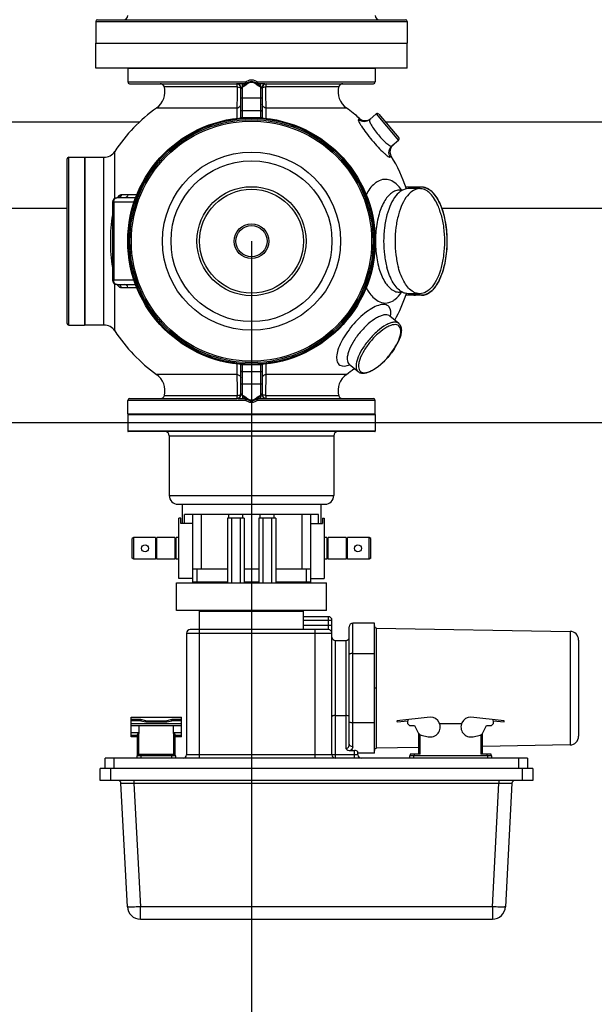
# Model space of a CAD drawing. Header units: metres. Extents: x 70279.8 to 70377.7, y 409251.8 to 409331.5.
# Tile 79 of 244: x 70311.957 to 70312.621, y 409308.678 to 409309.816. Entities that reach past the tile are written whole.
import ezdxf

# ---------------------------------------------------------------- set-up
doc = ezdxf.new("R2010")
doc.units = ezdxf.units.M
doc.layers.add('1_AXES', color=7, linetype='Continuous')
doc.layers.add('7_ALL_FEATURES', color=7, linetype='Continuous')

# ---------------------------------------------------------------- blocks, each defined once
blk = doc.blocks.new('PASS UNIT_20170322')
at = {"linetype": 'Continuous'}
for p, q in [((921.5, 773.5), (921.5, 407.5)), ((821.5, 675.7), (821.5, 491.4)), ((686.5, 489.4), (686.5, 471.4)), ((686.5, 489.4), (880.5, 489.4)), ((688.5, 491.4), (878.5, 491.4)), ((880.5, 489.4), (880.5, 471.4)), ((880.5, 471.4), (686.5, 471.4)), ((686.5, 448.9), (686.5, 470.9)), ((880.5, 470.9), (686.5, 470.9)), ((880.5, 470.9), (880.5, 448.9)), ((983.5, 98.4), (983.5, 458.4)), ((983.5, 458.4), (1012.5, 458.4)), ((1012.5, 458.4), (1012.5, 98.4)), ((160, -46.6), (160, 453.4)), ((160, 453.4), (174, 453.4)), ((174, -46.6), (174, 453.4)), ((174, 447.4), (186, 447.4)), ((186, -40.6), (186, 447.4)), ((686.5, 448.9), (880.5, 448.9)), ((174, 441.4), (160, 441.4)), ((186, 437.4), (174, 437.4)), ((679.7, 436.3), (734.1, 436.3)), ((733.5, 434), (733.5, 425.1)), ((738.5, 414.1), (738.5, 439)), ((828.5, 439), (738.5, 439)), ((828.5, 437.6), (738.5, 437.6)), ((828.5, 414.1), (828.5, 439)), ((832.9, 436.3), (887.3, 436.3)), ((833.5, 425.1), (833.5, 434)), ((14.2, 421.7), (157.2, 429.2)), ((564, 135.4), (564, 421.4)), ((583, 421.4), (564, 421.4)), ((583, 421.4), (583, 135.4)), ((584, 421.4), (584, 135.4)), ((584, 421.4), (599.5, 421.4)), ((599.5, 285.3), (599.5, 421.4)), ((729.9, 428.7), (729.9, 421.3)), ((733.5, 425.1), (733.5, 412.3)), ((833.5, 412.3), (833.5, 425.1)), ((837.1, 421.3), (837.1, 428.7)), ((967.5, 421.4), (967.5, 285.3)), ((983, 421.4), (967.5, 421.4)), ((983, 135.4), (983, 421.4)), ((157.2, 414.3), (14.2, 406.8)), ((157.2, 414.3), (157.2, -7.5)), ((160, 414.3), (157.2, 414.3)), ((188.5, 410.9), (186, 410.9)), ((188.5, 365.9), (188.5, 410.9)), ((212.9, 410.4), (188.5, 410.4)), ((190.5, 410.4), (190.5, 366.4)), ((210.5, 410.4), (210.5, 417.4)), ((210.5, 417.4), (233.5, 417.4)), ((210.8, 410.4), (210.8, 417.4)), ((212.6, 417.4), (212.6, 410.4)), ((215.2, 408.4), (215.2, 417.4)), ((223.6, 417.4), (223.6, 359.4)), ((225.6, 359.4), (225.6, 417.4)), ((229.2, 406.2), (229.2, 417.4)), ((230.6, 406.2), (230.6, 417.4)), ((233.5, 417.4), (233.5, 359.4)), ((416, 414.4), (417.2, 416.4)), ((416, 389.2), (416, 414.4)), ((416, 414.4), (441, 414.4)), ((417.2, 416.4), (439.8, 416.4)), ((441, 414.4), (439.8, 416.4)), ((441, 389.2), (441, 414.4)), ((563.5, 135.9), (563.5, 420.9)), ((583.5, 135.9), (583.5, 420.9)), ((601.5, 419.4), (601.5, 295.2)), ((965.5, 419.4), (965.5, 295.2)), ((0, 406.8), (0, 0)), ((0, 406.8), (14.2, 406.8)), ((14.2, 0), (14.2, 406.8)), ((186, 405.9), (188.5, 405.9)), ((188.5, 405.4), (190.5, 405.4)), ((190.5, 408.4), (214.6, 408.4)), ((223.6, 408.4), (214.6, 408.4)), ((229.2, 406.2), (227.9, 400.4)), ((227.9, 400.4), (227.9, 376.4)), ((227.9, 400.4), (229.2, 400.4)), ((229.2, 400.4), (230.6, 406.2)), ((230.6, 406.2), (229.2, 406.2)), ((229.2, 400.4), (229.2, 376.4)), ((441, 389.2), (416, 389.2)), ((416, 366.9), (416, 387.9)), ((416, 387.9), (441, 387.9)), ((416.6, 389.2), (416.6, 387.9)), ((440.4, 389.2), (440.4, 387.9)), ((441, 366.9), (441, 387.9)), ((629.6, 295.4), (629.6, 388.1)), ((937.4, 295.4), (937.4, 388.1)), ((227.9, 376.4), (229.2, 370.5)), ((229.2, 376.4), (227.9, 376.4)), ((230.6, 370.5), (229.2, 376.4)), ((605.3, 379.1), (605.3, 295.1)), ((961.7, 295.1), (961.7, 379.1)), ((188.5, 370.9), (186, 370.9)), ((186, 365.9), (188.5, 365.9)), ((190.5, 371.4), (188.5, 371.4)), ((188.5, 366.4), (212.9, 366.4)), ((214.6, 368.4), (190.5, 368.4)), ((210.5, 359.4), (210.5, 366.4)), ((210.8, 359.4), (210.8, 366.4)), ((212.6, 366.4), (212.6, 359.4)), ((214.6, 368.4), (223.6, 368.4)), ((215.2, 359.4), (215.2, 368.4)), ((229.2, 359.4), (229.2, 370.5)), ((229.2, 370.5), (230.6, 370.5)), ((230.6, 359.4), (230.6, 370.5)), ((356.5, 191.9), (356.5, 364.9)), ((356.5, 364.9), (388.5, 364.9)), ((388.5, 364.9), (388.5, 191.9)), ((441, 366.9), (416, 366.9)), ((416, 362.4), (416, 365.6)), ((416, 365.6), (441, 365.6)), ((416.6, 366.9), (416.6, 365.6)), ((440.4, 366.9), (440.4, 365.6)), ((441, 362.4), (441, 365.6)), ((489.5, 373.4), (489.5, 183.4)), ((558.5, 373.4), (489.5, 373.4)), ((558.5, 373.4), (558.5, 183.4)), ((190, 155.4), (190, 353.4)), ((330.5, 353.4), (190, 353.4)), ((210.5, 359.4), (233.5, 359.4)), ((330.5, 353.4), (330.5, 185.4)), ((393.5, 346.4), (393.5, 362.4)), ((393.5, 362.4), (463.5, 362.4)), ((457.2, 346.4), (457.2, 360.2)), ((457.2, 360.2), (463.5, 360.2)), ((479.5, 358.4), (457.2, 358.4)), ((457.2, 355.8), (467.5, 355.8)), ((463.5, 360.2), (463.5, 362.4)), ((467.5, 200.9), (467.5, 355.8)), ((479.5, 363.4), (479.5, 193.4)), ((334.5, 189.4), (334.5, 349.4)), ((389.5, 306.3), (389.5, 346.4)), ((467.5, 346.4), (389.5, 346.4)), ((404.5, 306.3), (404.5, 346.4)), ((186, 338.4), (334.5, 338.4)), ((334.5, 338.4), (356, 338.4)), ((356, 338.4), (356, 218.4)), ((356.5, 337.9), (356, 338.4)), ((404.5, 341.4), (389.5, 341.4)), ((467.5, 336.4), (404.5, 336.4)), ((388.5, 328.4), (389.5, 328.4)), ((463.5, 306.3), (388.5, 306.3)), ((463.5, 301.4), (388.5, 301.4)), ((463.5, 286.7), (463.5, 306.3)), ((463.5, 304.5), (467.5, 304.5)), ((463.5, 291.6), (388.5, 291.6)), ((463.5, 286.7), (388.5, 286.7)), ((389.5, 270.1), (389.5, 286.7)), ((404.5, 270.1), (404.5, 286.7)), ((463.5, 288.5), (467.5, 288.5)), ((605.6, 288.9), (601.3, 288.8)), ((605.6, 288.7), (605.6, 288.9)), ((606.5, 288.9), (606.5, 290.9)), ((606.5, 290.9), (641.1, 290.9)), ((606.5, 288.9), (640.9, 288.9)), ((618.2, 265.9), (618.2, 290.9)), ((641.5, 295.4), (629.6, 295.4)), ((632.4, 267.9), (632.4, 288.9)), ((640.6, 284.5), (640.6, 288.9)), ((937.4, 295.4), (925.5, 295.4)), ((925.9, 290.9), (960.5, 290.9)), ((926.1, 288.9), (960.5, 288.9)), ((926.4, 288.9), (926.4, 284.5)), ((934.6, 288.9), (934.6, 267.9)), ((948.8, 265.9), (948.8, 290.9)), ((960.5, 290.9), (960.5, 288.9)), ((961.4, 288.9), (961.4, 288.7)), ((961.4, 288.9), (965.7, 288.8)), ((601.4, 284.3), (602.1, 283.6)), ((601.4, 272.4), (602.1, 273.1)), ((965.6, 284.3), (964.9, 283.6)), ((965.6, 272.4), (964.9, 273.1)), ((463.5, 270.1), (388.5, 270.1)), ((463.5, 265.2), (388.5, 265.2)), ((463.5, 250.4), (463.5, 270.1)), ((463.5, 268.3), (467.5, 268.3)), ((599.5, 135.4), (599.5, 271.5)), ((605.6, 267.8), (601.3, 268)), ((605.6, 267.8), (605.6, 268)), ((606.5, 265.9), (606.5, 267.9)), ((640.9, 267.9), (606.5, 267.9)), ((641.1, 265.9), (606.5, 265.9)), ((640.6, 267.9), (640.6, 272.3)), ((960.5, 265.9), (925.9, 265.9)), ((960.5, 267.9), (926.1, 267.9)), ((926.4, 272.3), (926.4, 267.9)), ((960.5, 266.1), (960.5, 267.9)), ((960.5, 266.1), (960.5, 265.9)), ((961.4, 268), (961.4, 267.8)), ((961.4, 267.8), (965.7, 268)), ((967.5, 271.5), (967.5, 135.4)), ((463.5, 255.4), (388.5, 255.4)), ((463.5, 250.4), (388.5, 250.4)), ((389.5, 210.4), (389.5, 250.4)), ((404.5, 210.4), (404.5, 250.4)), ((463.5, 252.3), (467.5, 252.3)), ((601.5, 261.6), (601.5, 137.4)), ((605.3, 261.7), (605.3, 177.7)), ((629.6, 168.7), (629.6, 261.3)), ((629.6, 261.3), (641.5, 261.3)), ((925.5, 261.3), (937.4, 261.3)), ((937.4, 168.7), (937.4, 261.3)), ((961.7, 177.7), (961.7, 261.7)), ((965.5, 261.6), (965.5, 137.4)), ((388.5, 228.4), (389.5, 228.4)), ((334.5, 218.4), (356, 218.4)), ((339.5, 185.4), (339.5, 218.4)), ((345.5, 218.4), (345.5, 185.4)), ((349.5, 189.4), (349.5, 218.4)), ((356.5, 218.9), (356, 218.4)), ((467.5, 220.4), (404.5, 220.4)), ((334.5, 205.4), (186, 205.4)), ((404.5, 215.4), (389.5, 215.4)), ((467.5, 210.4), (389.5, 210.4)), ((393.5, 210.4), (393.5, 194.4)), ((457.2, 210.4), (457.2, 196.2)), ((463.5, 194.4), (393.5, 194.4)), ((416, 191.2), (416, 194.4)), ((441, 191.2), (441, 194.4)), ((457.2, 200.9), (467.5, 200.9)), ((479.5, 198.4), (457.2, 198.4)), ((463.5, 196.2), (457.2, 196.2)), ((463.5, 196.2), (463.5, 194.4)), ((190, 185.4), (345.5, 185.4)), ((334.5, 189.4), (349.5, 189.4)), ((356.5, 191.9), (388.5, 191.9)), ((441, 191.2), (416, 191.2)), ((416, 168.9), (416, 189.9)), ((416, 189.9), (441, 189.9)), ((416.6, 189.9), (416.6, 191.2)), ((440.4, 189.9), (440.4, 191.2)), ((441, 168.9), (441, 189.9)), ((558.5, 183.4), (489.5, 183.4)), ((186, 181.4), (321.9, 181.4)), ((235.3, 181.4), (235.3, 169.4)), ((321.9, 181.4), (321.9, 169.4)), ((186, 159.4), (194.8, 159.4)), ((194.8, 164.2), (194.8, 159.4)), ((321.9, 169.4), (197, 169.4)), ((199.2, 161.4), (341.9, 161.4)), ((202.4, 165.4), (337.9, 165.4)), ((226.9, 136.4), (226.9, 161.4)), ((306.9, 161.4), (306.9, 136.4)), ((341.9, 136.4), (341.9, 161.4)), ((441, 168.9), (416, 168.9)), ((416, 142.4), (416, 167.6)), ((416, 167.6), (441, 167.6)), ((416.6, 167.6), (416.6, 168.9)), ((440.4, 167.6), (440.4, 168.9)), ((441, 142.4), (441, 167.6)), ((632.5, 155.2), (641.1, 165.4)), ((190, 155.4), (192.4, 155.4)), ((191.9, 136.4), (191.9, 155.4)), ((925.4, 153.6), (924.5, 154.7)), ((417.2, 140.4), (416, 142.4)), ((416, 142.4), (441, 142.4)), ((417.2, 140.4), (439.8, 140.4)), ((439.8, 140.4), (441, 142.4)), ((930.6, 134.2), (924.2, 141.8)), ((191.9, 136.4), (341.9, 136.4)), ((198.3, 85.4), (197.4, 133.9)), ((197.4, 133.9), (336.4, 133.9)), ((266.9, 133.9), (266.9, 136.4)), ((336.4, 133.9), (332.5, -89.8)), ((583, 135.4), (564, 135.4)), ((584, 135.4), (599.5, 135.4)), ((930.6, 134.2), (900, 108.5)), ((930.3, 131.4), (902.8, 108.2)), ((983, 135.4), (967.5, 135.4)), ((688.4, 108.2), (697, 118.5)), ((880.8, 118.1), (881.8, 116.9)), ((900, 108.5), (893.6, 116)), ((921.5, 124), (921.5, -227.2)), ((229.2, 110.4), (227.9, 110.2)), ((227.9, 110.2), (229.2, 97.7)), ((233.5, 71.8), (229.2, 110.4)), ((724.5, 104), (724.5, 107.5)), ((842.5, 104), (842.5, 107.5)), ((188.5, 95.9), (186, 95.9)), ((188.5, 0.9), (188.5, 95.9)), ((190.5, 95.1), (188.5, 95.1)), ((190.5, 83.4), (190.5, 95.1)), ((225.6, 97.7), (223.6, 95.7)), ((223.6, 95.7), (223.6, 90)), ((225.6, 97.7), (229.2, 97.7)), ((230.6, 97.9), (229.2, 97.7)), ((721, 90.8), (721, 100)), ((722.7, 84), (722.7, 97.2)), ((844.2, 84), (844.2, 97.2)), ((846, 90.8), (846, 100)), ((983.5, 98.4), (1012.5, 98.4)), ((186, 90.9), (188.5, 90.9)), ((188.5, 90.1), (190.5, 90.1)), ((214.6, 85.4), (190.5, 85.4)), ((190.5, 83.4), (212.9, 83.4)), ((212.6, 82.4), (210.8, 74.4)), ((223.6, 90), (215.2, 85.8)), ((721, 81.9), (721, 90.3)), ((722.7, 83.9), (722.7, 83.9)), ((844.3, 83.9), (844.3, 83.9)), ((846, 81.9), (846, 90.3)), ((225.5, 35.9), (225.5, 60.9)), ((821.5, 58.4), (821.5, -140.2)), ((229.2, -13.6), (233.5, 24.9)), ((190.5, 1.6), (190.5, 13.4)), ((212.9, 13.4), (190.5, 13.4)), ((190.5, 11.4), (214.6, 11.4)), ((201.3, -89.8), (199.6, 11.4)), ((210.8, 22.4), (212.6, 14.3)), ((14.2, 0), (0, 0)), ((14.2, 0), (157.2, -7.5)), ((188.5, 5.9), (186, 5.9)), ((186, 0.9), (188.5, 0.9)), ((190.5, 6.6), (188.5, 6.6)), ((188.5, 1.6), (190.5, 1.6)), ((215.2, 11), (223.6, 6.8)), ((223.6, 6.8), (223.6, 1)), ((223.6, 1), (225.6, -1)), ((160, -7.5), (157.2, -7.5)), ((229.2, -1), (225.6, -1)), ((229.2, -1), (227.9, -13.5)), ((229.2, -1), (230.6, -1.1)), ((157.2, -22.5), (14.2, -15)), ((227.9, -13.5), (229.2, -13.6)), ((174, -30.6), (186, -30.6)), ((160, -34.6), (174, -34.6)), ((186, -40.6), (174, -40.6)), ((174, -46.6), (160, -46.6)), ((332.5, -89.8), (201.3, -89.8)), ((322.5, -99.6), (211.3, -99.6))]:
    blk.add_line(p, q, dxfattribs=at)
for points in [[(733.5, 432.7), (733.5, 432.7), (733.5, 432.5), (733.5, 432.4), (733.5, 432.3), (733.4, 432.3), (733.4, 432.3)], [(833.6, 432.3), (833.6, 432.3), (833.6, 432.3), (833.6, 432.3), (833.5, 432.3), (833.5, 432.4), (833.5, 432.5), (833.5, 432.7), (833.5, 432.7)]]:
    blk.add_lwpolyline(points, dxfattribs=at)
for centre, radius in [((783.5, 278.4), 143), ((783.5, 278.4), 142.5), ((783.5, 278.4), 142), ((783.5, 278.4), 140.5), ((783.5, 278.4), 138.8), ((428.5, 401.4), 4), ((783.5, 278.4), 103), ((783.5, 278.4), 93), ((783.5, 278.4), 63), ((783.5, 278.4), 60), ((428.5, 155.4), 4)]:
    blk.add_circle(centre, radius, dxfattribs=at)
for centre, radius, start, end in [((688.5, 489.4), 2, 90, 180), ((878.5, 489.4), 2, 0, 90), ((687, 470.9), 0.5, 90, 180), ((880, 470.9), 0.5, 0, 90), ((671.5, 448.9), 15, 303.2998, 0), ((895.5, 448.9), 15, 180, 236.7002), ((783.5, 278.4), 189, 123.2998, 144.5305), ((738.5, 434), 5, 90.0001, 179.9999), ((828.5, 434), 5, 0, 90), ((837, 432.7), 3.45, 182.1735, 185.5365), ((783.5, 278.4), 189, 35.4695, 56.7002), ((15, 406.8), 15, 93, 180), ((157, 432.2), 3, 273, 0), ((564, 420.9), 0.5, 90, 180), ((583, 420.9), 0.5, 0, 90), ((584, 420.9), 0.5, 90, 180), ((599.5, 419.4), 2, 0, 90), ((967.5, 419.4), 2, 90, 180), ((983, 420.9), 0.5, 0, 90), ((610.8, 401.4), 23, 256.041, 324.5305), ((956.2, 401.4), 23, 215.4695, 283.959), ((558.5, 378.4), 5, 270, 0), ((606.5, 383.9), 5, 180, 256.041), ((960.5, 383.9), 5, 283.959, 0), ((489.5, 363.4), 10, 90, 180), ((190, 357.4), 4, 180, 270), ((330.5, 349.4), 4, 0, 90), ((606.5, 295.9), 5, 180, 270), ((960.5, 295.9), 5, 270, 0), ((-155.8, 279.9), 757.1, 0.4027, 0.6701), ((606.5, 295.9), 7, 262.8309, 270), ((960.5, 295.9), 7, 270, 277.1691), ((1722.5, 279.9), 756.8, 179.3298, 179.5974), ((607.5, 278.4), 8.5, 135.6961, 224.3063), ((607.5, 278.4), 7.5, 135.6958, 224.3064), ((959.5, 278.4), 7.5, 315.6958, 44.3064), ((959.5, 278.4), 8.5, 315.6961, 44.3063), ((-155.5, 276.9), 756.8, 359.3298, 359.5974), ((606.5, 260.9), 5, 90, 180), ((606.5, 260.9), 7, 90, 97.1691), ((960.5, 260.9), 7, 82.8309, 90), ((960.5, 260.9), 5, 0, 90), ((1722.8, 276.9), 757.1, 180.4027, 180.6701), ((190, 181.4), 4, 90, 180), ((325.9, 181.4), 4, 90, 180), ((330.5, 189.4), 4, 270, 0), ((345.5, 189.4), 4, 270, 0), ((489.5, 193.4), 10, 180, 270), ((558.5, 178.4), 5, 0, 90), ((606.5, 172.8), 5, 103.959, 180), ((610.8, 155.4), 23, 35.4695, 103.959), ((956.2, 155.4), 23, 76.041, 144.5305), ((960.5, 172.8), 5, 0, 76.041), ((325.9, 169.4), 4, 180, 270), ((337.9, 161.4), 4, 0, 90), ((783.5, 278.4), 189, 215.4695, 218.8637), ((783.5, 278.4), 189, 318.6706, 324.5305), ((190, 151.4), 4, 90, 180), ((932.9, 147), 10, 138.6706, 220), ((599.5, 137.4), 2, 270, 0), ((967.5, 137.4), 2, 180, 270), ((194.9, 133.9), 2.5, 1, 90), ((338.9, 133.9), 2.5, 90, 179), ((564, 135.9), 0.5, 180, 270), ((583, 135.9), 0.5, 270, 0), ((584, 135.9), 0.5, 180, 270), ((929.1, 132.9), 2, 310, 40), ((983, 135.9), 0.5, 270, 0), ((692.7, 122.1), 5.62, 320.0197, 327.9103), ((692.6, 122.2), 5.73, 327.9012, 329.3242), ((783.5, 278.4), 189, 288.6909, 301.3294), ((887, 108.4), 10, 40, 121.3294), ((783.5, 278.4), 189, 241.136, 251.305), ((829.5, 107.5), 13, 0.0008, 2.5216), ((901.5, 109.8), 2, 220, 310), ((217.5, 81.3), 5, 116.8117, 167.292), ((735.2, 90.8), 14.2, 180, 180.3815), ((734.8, 90.8), 13.8, 180, 180.3845), ((735.2, 90.8), 14.2, 180.3817, 181.783), ((734.8, 90.8), 13.8, 180.3848, 181.8331), ((734.8, 90.3), 13.8, 178.7468, 179.9999), ((737.6, 91.1), 16.7, 200.6244, 205.7479), ((737.5, 91.3), 16.5, 200.8001, 201.5195), ((738.2, 91.6), 17.3, 201.5542, 206.4572), ((738.5, 91.5), 17.8, 205.7154, 207.2687), ((738.6, 92), 17.8, 206.6103, 206.9716), ((738.9, 92), 18.2, 206.4244, 206.8943), ((828.5, 91.5), 17.7, 332.6671, 334.3406), ((828.4, 92), 17.8, 333.0284, 333.3897), ((828.1, 92), 18.2, 333.0858, 333.5754), ((831.7, 82), 14.3, 347.8194, 351.8576), ((832.1, 81.9), 13.9, 353.6593, 356.8895), ((832, 81.9), 14, 351.8665, 353.6606), ((831.8, 90.8), 14.2, 359.0911, 359.9999), ((832.2, 90.8), 13.8, 359.0909, 359.9999), ((831.8, 90.8), 14.2, 358.2162, 359.091), ((832.2, 90.8), 13.8, 358.1661, 359.0909), ((832.2, 90.3), 13.8, 360, 0.9029), ((832.2, 81.9), 13.8, 356.8921, 359.9987), ((222, 71.8), 11.5, 167.292, 0), ((737.3, 82.4), 16.3, 200.1076, 200.5857), ((737, 82.5), 16.1, 200.5858, 201.0568), ((831.5, 82), 14.6, 347.2198, 347.828), ((222, 24.9), 11.5, 0, 192.708), ((217.5, 15.4), 5, 192.708, 243.1883), ((15, 0), 15, 180, 267), ((157, -25.5), 3, 0, 87), ((211.3, -89.6), 10, 181, 270), ((322.5, -89.6), 10, 270, 359)]:
    blk.add_arc(centre, radius, start, end, dxfattribs=at)
for points, knots in [([(733.5, 433.7), (733, 433.3), (731.3, 432.1), (729.9, 430.2), (729.9, 428.7)], [0, 0, 0, 0, 0.305854, 1, 1, 1, 1]), ([(729.9, 428.7), (730.9, 429), (732.7, 429.9), (733.5, 431.8), (733.5, 432.7)], [0, 0, 0, 0, 0.527739, 1, 1, 1, 1]), ([(733.5, 434), (733.5, 435), (735, 437.1), (737.3, 437.6), (738.5, 437.6)], [0, 0, 0, 0, 0.443056, 1, 1, 1, 1]), ([(814, 439), (804, 441.1), (783.5, 441.7), (763, 441.1), (753, 439)], [0, 0, 0, 0, 0.5, 1, 1, 1, 1]), ([(828.5, 437.6), (829.7, 437.6), (832, 437.1), (833.5, 435), (833.5, 434)], [0, 0, 0, 0, 0.55694, 1, 1, 1, 1]), ([(837.1, 428.7), (837.1, 429.2), (836.6, 431.2), (834.9, 432.8), (833.5, 433.7)], [0, 0, 0, 0, 0.203615, 1, 1, 1, 1]), ([(13.9, 417.3), (13.9, 418), (13.9, 419), (13.9, 420.3), (14, 421), (14.1, 421.4), (14.1, 421.6), (14.2, 421.7), (14.2, 421.7)], [0, 0, 0, 0, 0.418854, 0.730902, 0.843184, 0.925042, 0.976353, 1, 1, 1, 1]), ([(157.2, 429.2), (157.2, 429.2), (157.2, 429.1), (157.2, 428.9), (157.2, 428.5), (157.2, 428.1), (157.2, 427.4), (157.2, 426.3), (157.2, 424.7), (157.2, 422.5), (157.2, 419.9), (157.2, 417.1), (157.2, 415.2), (157.2, 414.3)], [0, 0, 0, 0, 0.004849, 0.019193, 0.042964, 0.075951, 0.117847, 0.168256, 0.292599, 0.444195, 0.617179, 0.804859, 1, 1, 1, 1]), ([(729.9, 421.3), (730.9, 421.5), (732.6, 422.4), (733.5, 424.3), (733.5, 425.1)], [0, 0, 0, 0, 0.535486, 1, 1, 1, 1]), ([(729.9, 421.3), (729.9, 420.5), (729.9, 417.1), (730, 413.6), (730, 411)], [0, 0, 0, 0, 0.240357, 1, 1, 1, 1]), ([(837.1, 428.7), (836.2, 429), (834.5, 429.8), (833.6, 431.6), (833.5, 432.4)], [0, 0, 0, 0, 0.526454, 1, 1, 1, 1]), ([(837.1, 421.3), (836.1, 421.5), (834.4, 422.4), (833.5, 424.3), (833.5, 425.1)], [0, 0, 0, 0, 0.535486, 1, 1, 1, 1]), ([(837, 411), (837, 411.9), (837, 415.3), (837.1, 418.8), (837.1, 421.3)], [0, 0, 0, 0, 0.259664, 1, 1, 1, 1]), ([(14.2, 406.8), (14.2, 407.7), (14, 411.3), (13.9, 414.8), (13.9, 417.3)], [0, 0, 0, 0, 0.275965, 1, 1, 1, 1]), ([(213.9, 409.8), (213.7, 410), (213.4, 410.2), (213.1, 410.4), (212.9, 410.4)], [0, 0, 0, 0, 0.585461, 1, 1, 1, 1]), ([(214.6, 408.4), (214.6, 408.5), (214.5, 409.1), (214.2, 409.5), (213.9, 409.8)], [0, 0, 0, 0, 0.269457, 1, 1, 1, 1]), ([(212.9, 366.4), (213.1, 366.4), (213.4, 366.6), (213.7, 366.8), (213.9, 367)], [0, 0, 0, 0, 0.414538, 1, 1, 1, 1]), ([(213.9, 367), (214, 367.1), (214.3, 367.4), (214.6, 368), (214.6, 368.4)], [0, 0, 0, 0, 0.231591, 1, 1, 1, 1]), ([(605.3, 295.1), (604.8, 295.1), (603.9, 295.2), (602.7, 295.3), (601.9, 295.5), (601.5, 295.8), (601.5, 295.9)], [0, 0, 0, 0, 0.383642, 0.694845, 0.903055, 1, 1, 1, 1]), ([(965.5, 295.9), (965.5, 295.8), (965.1, 295.5), (964.3, 295.3), (963.1, 295.2), (962.2, 295.1), (961.7, 295.1)], [0, 0, 0, 0, 0.096945, 0.305155, 0.616358, 1, 1, 1, 1]), ([(599.5, 285.3), (599.7, 285.1), (600, 284.8), (600.6, 284.4), (600.8, 284.1), (601.1, 283.9), (601, 283.9)], [0, 0, 0, 0, 0.379666, 0.704111, 0.922137, 1, 1, 1, 1]), ([(599.5, 285.3), (599.7, 285.3), (600.3, 285.3), (600.9, 285.3), (601.3, 285.2)], [0, 0, 0, 0, 0.304688, 1, 1, 1, 1]), ([(601.3, 288.8), (601.2, 289.9), (601.3, 292), (601.5, 294.2), (601.5, 295.2)], [0, 0, 0, 0, 0.51426, 1, 1, 1, 1]), ([(601.3, 285.2), (601.5, 285.6), (602.5, 287.1), (604.2, 288.4), (605.6, 288.7)], [0, 0, 0, 0, 0.217547, 1, 1, 1, 1]), ([(605.6, 288.7), (604.8, 288.1), (603.3, 286.7), (602.1, 285), (601.4, 284.3)], [0, 0, 0, 0, 0.503775, 1, 1, 1, 1]), ([(606.5, 290.7), (605.2, 290.7), (602.7, 291.5), (601.5, 294), (601.5, 295.2)], [0, 0, 0, 0, 0.517796, 1, 1, 1, 1]), ([(629.6, 295.4), (628, 295.3), (619.9, 295.1), (611.8, 295), (605.3, 295.1)], [0, 0, 0, 0, 0.195635, 1, 1, 1, 1]), ([(605.3, 295.1), (605.3, 294.1), (605.5, 292.7), (605.9, 291.3), (606.3, 290.9), (606.5, 290.9)], [0, 0, 0, 0, 0.672175, 0.884423, 1, 1, 1, 1]), ([(605.6, 288.9), (605.5, 289.1), (605.4, 289.5), (605.6, 290.1), (606, 290.4), (606.3, 290.6), (606.5, 290.6), (606.5, 290.7)], [0, 0, 0, 0, 0.282588, 0.537169, 0.77505, 0.906907, 1, 1, 1, 1]), ([(629.6, 295.4), (629.5, 294.3), (628.7, 292), (626.5, 290.9), (625.5, 290.9)], [0, 0, 0, 0, 0.533939, 1, 1, 1, 1]), ([(633.8, 290.9), (633.4, 290.9), (632.5, 290.3), (632.4, 289.4), (632.4, 288.9)], [0, 0, 0, 0, 0.440233, 1, 1, 1, 1]), ([(933.2, 290.9), (933.6, 290.9), (934.5, 290.3), (934.6, 289.4), (934.6, 288.9)], [0, 0, 0, 0, 0.440233, 1, 1, 1, 1]), ([(937.4, 295.4), (937.5, 294.3), (938.3, 292), (940.5, 290.9), (941.5, 290.9)], [0, 0, 0, 0, 0.533939, 1, 1, 1, 1]), ([(961.7, 295.1), (959.4, 295.1), (951.3, 295), (943.2, 295.1), (937.4, 295.4)], [0, 0, 0, 0, 0.281134, 1, 1, 1, 1]), ([(960.5, 290.7), (961.8, 290.7), (964.3, 291.5), (965.5, 294), (965.5, 295.2)], [0, 0, 0, 0, 0.51779, 1, 1, 1, 1]), ([(961.7, 295.1), (961.7, 294.1), (961.5, 292.7), (961.1, 291.3), (960.7, 290.9), (960.5, 290.9)], [0, 0, 0, 0, 0.672169, 0.884419, 1, 1, 1, 1]), ([(960.5, 290.7), (960.5, 290.6), (960.7, 290.6), (961, 290.4), (961.4, 290.2), (961.6, 289.5), (961.5, 289.1), (961.4, 288.9)], [0, 0, 0, 0, 0.100529, 0.221131, 0.461197, 0.715652, 1, 1, 1, 1]), ([(961.4, 288.7), (961.9, 288.6), (963.7, 287.9), (965, 286.4), (965.7, 285.2)], [0, 0, 0, 0, 0.281711, 1, 1, 1, 1]), ([(965.6, 284.3), (964.9, 285), (963.7, 286.7), (962.2, 288.1), (961.4, 288.7)], [0, 0, 0, 0, 0.496212, 1, 1, 1, 1]), ([(965.5, 295.2), (965.5, 294.2), (965.7, 292), (965.8, 289.9), (965.7, 288.8)], [0, 0, 0, 0, 0.48574, 1, 1, 1, 1]), ([(965.7, 285.2), (965.8, 285.2), (966.4, 285.3), (967, 285.3), (967.5, 285.3)], [0, 0, 0, 0, 0.175931, 1, 1, 1, 1]), ([(967.5, 285.3), (967.3, 285.1), (967, 284.8), (966.4, 284.4), (966.2, 284.1), (965.9, 283.9), (966, 283.9)], [0, 0, 0, 0, 0.379665, 0.70411, 0.922135, 1, 1, 1, 1]), ([(599.5, 271.5), (599.7, 271.7), (600, 272), (600.6, 272.4), (600.8, 272.7), (601.1, 272.8), (601, 272.9)], [0, 0, 0, 0, 0.379665, 0.70411, 0.922135, 1, 1, 1, 1]), ([(601.3, 271.5), (601.2, 271.5), (600.6, 271.5), (600, 271.5), (599.5, 271.5)], [0, 0, 0, 0, 0.175931, 1, 1, 1, 1]), ([(601.5, 261.6), (601.5, 262.6), (601.3, 264.7), (601.2, 266.9), (601.3, 268)], [0, 0, 0, 0, 0.48574, 1, 1, 1, 1]), ([(605.6, 268), (605.1, 268.2), (603.3, 268.9), (602, 270.4), (601.3, 271.5)], [0, 0, 0, 0, 0.281711, 1, 1, 1, 1]), ([(601.4, 272.4), (602.1, 271.7), (603.3, 270.1), (604.8, 268.6), (605.6, 268)], [0, 0, 0, 0, 0.496212, 1, 1, 1, 1]), ([(606.5, 266.1), (605.2, 266.1), (602.7, 265.2), (601.5, 262.7), (601.5, 261.6)], [0, 0, 0, 0, 0.51779, 1, 1, 1, 1]), ([(605.3, 261.7), (605.3, 262.7), (605.5, 264.1), (605.9, 265.4), (606.3, 265.9), (606.5, 265.9)], [0, 0, 0, 0, 0.672169, 0.884419, 1, 1, 1, 1]), ([(606.5, 266.1), (606.5, 266.1), (606.3, 266.2), (606, 266.4), (605.6, 266.6), (605.4, 267.2), (605.5, 267.6), (605.6, 267.8)], [0, 0, 0, 0, 0.100547, 0.221138, 0.461201, 0.715655, 1, 1, 1, 1]), ([(629.6, 261.3), (629.5, 262.5), (628.7, 264.7), (626.5, 265.9), (625.5, 265.9)], [0, 0, 0, 0, 0.533939, 1, 1, 1, 1]), ([(633.8, 265.9), (633.4, 265.9), (632.5, 266.5), (632.4, 267.4), (632.4, 267.9)], [0, 0, 0, 0, 0.440233, 1, 1, 1, 1]), ([(933.2, 265.9), (933.6, 265.9), (934.5, 266.5), (934.6, 267.4), (934.6, 267.9)], [0, 0, 0, 0, 0.440233, 1, 1, 1, 1]), ([(937.4, 261.3), (937.5, 262.5), (938.3, 264.7), (940.5, 265.9), (941.5, 265.9)], [0, 0, 0, 0, 0.533939, 1, 1, 1, 1]), ([(937.4, 261.3), (939, 261.4), (947.1, 261.7), (955.2, 261.8), (961.7, 261.7)], [0, 0, 0, 0, 0.195635, 1, 1, 1, 1]), ([(961.4, 267.8), (961.5, 267.6), (961.6, 267.2), (961.4, 266.6), (961, 266.3), (960.7, 266.2), (960.5, 266.1), (960.5, 266.1)], [0, 0, 0, 0, 0.282567, 0.537154, 0.775024, 0.906779, 1, 1, 1, 1]), ([(960.5, 266.1), (961.8, 266.1), (964.3, 265.2), (965.5, 262.7), (965.5, 261.6)], [0, 0, 0, 0, 0.517796, 1, 1, 1, 1]), ([(961.7, 261.7), (961.7, 262.7), (961.5, 264.1), (961.1, 265.4), (960.7, 265.9), (960.5, 265.9)], [0, 0, 0, 0, 0.672175, 0.884423, 1, 1, 1, 1]), ([(961.4, 268), (962.2, 268.6), (963.7, 270.1), (964.9, 271.7), (965.6, 272.4)], [0, 0, 0, 0, 0.503775, 1, 1, 1, 1]), ([(965.7, 271.5), (965.5, 271.2), (964.5, 269.6), (962.8, 268.4), (961.4, 268)], [0, 0, 0, 0, 0.217547, 1, 1, 1, 1]), ([(965.7, 268), (965.8, 266.9), (965.7, 264.7), (965.5, 262.6), (965.5, 261.6)], [0, 0, 0, 0, 0.51426, 1, 1, 1, 1]), ([(967.5, 271.5), (967.3, 271.5), (966.7, 271.5), (966.1, 271.5), (965.7, 271.5)], [0, 0, 0, 0, 0.304688, 1, 1, 1, 1]), ([(967.5, 271.5), (967.3, 271.7), (967, 272), (966.4, 272.4), (966.2, 272.7), (965.9, 272.8), (966, 272.9)], [0, 0, 0, 0, 0.379666, 0.704111, 0.922137, 1, 1, 1, 1]), ([(601.5, 260.9), (601.5, 261), (601.9, 261.3), (602.7, 261.4), (603.9, 261.6), (604.8, 261.7), (605.3, 261.7)], [0, 0, 0, 0, 0.096945, 0.305155, 0.616358, 1, 1, 1, 1]), ([(605.3, 261.7), (607.6, 261.7), (615.7, 261.7), (623.8, 261.6), (629.6, 261.3)], [0, 0, 0, 0, 0.281134, 1, 1, 1, 1]), ([(961.7, 261.7), (962.2, 261.7), (963.1, 261.6), (964.3, 261.4), (965.1, 261.3), (965.5, 261), (965.5, 260.9)], [0, 0, 0, 0, 0.383642, 0.694845, 0.903055, 1, 1, 1, 1]), ([(234.9, 184.2), (234.8, 184.5), (234.7, 185), (234.2, 185.4), (234, 185.4)], [0, 0, 0, 0, 0.63347, 1, 1, 1, 1]), ([(235.3, 181.4), (235.3, 181.6), (235.2, 182.6), (235.1, 183.6), (234.9, 184.2)], [0, 0, 0, 0, 0.275447, 1, 1, 1, 1]), ([(685.9, 162), (682.8, 164.6), (676.7, 169.2), (667.3, 174.8), (658.5, 178.6), (651.6, 180.2), (646.9, 180.1), (644.2, 179.5), (641.9, 178.3), (638.1, 174.1), (639.2, 168.4), (640.6, 164.8)], [0, 0, 0, 0, 0.187818, 0.364116, 0.518694, 0.644296, 0.695616, 0.739986, 0.779209, 0.816285, 1, 1, 1, 1]), ([(192.4, 155.4), (192.7, 155.4), (193.6, 155.7), (194.5, 157.2), (194.8, 158.6), (194.8, 159.4)], [0, 0, 0, 0, 0.172646, 0.524147, 1, 1, 1, 1]), ([(197, 169.4), (196.4, 168.7), (195.2, 167.1), (194.8, 165.2), (194.8, 164.2)], [0, 0, 0, 0, 0.50042, 1, 1, 1, 1]), ([(199.2, 161.4), (198.4, 161.4), (196.5, 161.9), (195.3, 163.4), (194.8, 164.2)], [0, 0, 0, 0, 0.463656, 1, 1, 1, 1]), ([(197, 169.4), (197, 168.8), (197.3, 167.7), (198.1, 166.9), (198.5, 166.6)], [0, 0, 0, 0, 0.522869, 1, 1, 1, 1]), ([(198.5, 166.6), (198.7, 166.3), (199.9, 165.6), (201.3, 165.4), (202.4, 165.4)], [0, 0, 0, 0, 0.2372, 1, 1, 1, 1]), ([(199.2, 161.4), (199.2, 162.4), (199.7, 163.9), (201.1, 165.2), (202, 165.4), (202.4, 165.4)], [0, 0, 0, 0, 0.533408, 0.774978, 1, 1, 1, 1]), ([(226.9, 161.4), (226.9, 161.6), (226.9, 162.6), (227, 163.5), (227.2, 164.2)], [0, 0, 0, 0, 0.275615, 1, 1, 1, 1]), ([(227.2, 164.2), (227.3, 164.5), (227.4, 164.9), (227.7, 165.4), (227.9, 165.4)], [0, 0, 0, 0, 0.653799, 1, 1, 1, 1]), ([(234, 165.4), (234.2, 165.4), (234.7, 165.8), (234.8, 166.2), (234.9, 166.6)], [0, 0, 0, 0, 0.36653, 1, 1, 1, 1]), ([(234.9, 166.6), (235, 166.7), (235.2, 167.7), (235.3, 168.6), (235.3, 169.4)], [0, 0, 0, 0, 0.216512, 1, 1, 1, 1]), ([(306.6, 164.2), (306.5, 164.5), (306.4, 164.9), (306.1, 165.4), (305.9, 165.4)], [0, 0, 0, 0, 0.653799, 1, 1, 1, 1]), ([(306.9, 161.4), (306.9, 161.6), (306.9, 162.6), (306.8, 163.5), (306.6, 164.2)], [0, 0, 0, 0, 0.275615, 1, 1, 1, 1]), ([(678.2, 152.9), (674.6, 155.9), (667.5, 161), (658.1, 165.7), (651.2, 167.6), (647, 168), (643.5, 167.4), (641.7, 166.1), (641.1, 165.4)], [0, 0, 0, 0, 0.33589, 0.629303, 0.749836, 0.850004, 0.931208, 1, 1, 1, 1]), ([(641.5, 166.3), (641.5, 166.3), (641.3, 165.6), (641.2, 165.6), (641.1, 165.4)], [0, 0, 0, 0, 0.185248, 1, 1, 1, 1]), ([(696.5, 117.9), (700.3, 117.2), (706, 117.1), (709.5, 121.5), (710.3, 124), (710.4, 126.8), (709.7, 131.5), (706.9, 137.9), (701.6, 146), (694.5, 154.3), (688.9, 159.5), (685.9, 162)], [0, 0, 0, 0, 0.183682, 0.220761, 0.259992, 0.304373, 0.355705, 0.481323, 0.635902, 0.812193, 1, 1, 1, 1]), ([(650.5, 119.9), (647, 122.8), (640.8, 128.8), (634.6, 137.2), (631.6, 143.7), (630.5, 148), (630.6, 152), (631.7, 154.3), (632.5, 155.2)], [0, 0, 0, 0, 0.322568, 0.605959, 0.724606, 0.826963, 0.916574, 1, 1, 1, 1]), ([(667.9, 140.6), (664.5, 143.5), (657.8, 148.3), (648.9, 152.8), (642.4, 154.6), (638.4, 154.9), (635.1, 154.3), (632.6, 152.6), (631.4, 149.9), (631.4, 146.6), (632.4, 142.7), (635.3, 136.6), (641.2, 128.6), (647.2, 122.8), (650.6, 120)], [0, 0, 0, 0, 0.167944, 0.314651, 0.374918, 0.425002, 0.465604, 0.5, 0.534396, 0.574998, 0.625082, 0.685349, 0.832056, 1, 1, 1, 1]), ([(669.6, 142.6), (666, 145.6), (658.9, 150.8), (649.5, 155.5), (642.6, 157.4), (638.4, 157.7), (634.9, 157.1), (633.1, 155.9), (632.5, 155.2)], [0, 0, 0, 0, 0.33589, 0.629303, 0.749836, 0.850004, 0.931208, 1, 1, 1, 1]), ([(697.5, 119.2), (698.6, 121), (698.6, 124.8), (697, 129.7), (693.9, 136), (687.7, 144.1), (681.6, 150), (678.2, 152.9)], [0, 0, 0, 0, 0.152196, 0.255152, 0.377183, 0.669298, 1, 1, 1, 1]), ([(924.5, 154.7), (924.3, 155), (923.2, 155), (921.6, 154.3), (919.2, 153.1), (914.8, 150.4), (908.3, 145.8), (900.2, 139.3), (892.4, 132.4), (886.7, 126.9), (883.3, 123), (881.7, 120.8), (880.8, 119.4), (880.6, 118.3), (880.8, 118.1)], [0, 0, 0, 0, 0.015348, 0.045377, 0.091609, 0.152955, 0.312179, 0.499973, 0.687775, 0.847023, 0.908378, 0.95462, 0.98465, 1, 1, 1, 1]), ([(924.5, 154.7), (922.9, 153), (921, 148.3), (922.8, 143.5), (924.2, 141.8)], [0, 0, 0, 0, 0.501312, 1, 1, 1, 1]), ([(650.6, 120), (654, 117.1), (660.7, 112.3), (669.6, 107.8), (676.1, 106), (680.1, 105.7), (683.4, 106.3), (685.9, 108), (687.1, 110.7), (687.1, 114), (686.1, 117.9), (683.2, 124), (677.2, 132), (671.3, 137.8), (667.9, 140.6)], [0, 0, 0, 0, 0.167944, 0.314651, 0.374918, 0.425002, 0.465604, 0.5, 0.534396, 0.574998, 0.625082, 0.685349, 0.832056, 1, 1, 1, 1]), ([(688.4, 108.2), (689, 109), (689.9, 111), (689.9, 114.5), (688.8, 118.6), (685.7, 125.1), (679.5, 133.5), (673.2, 139.6), (669.6, 142.6)], [0, 0, 0, 0, 0.068792, 0.149996, 0.250164, 0.370697, 0.66411, 1, 1, 1, 1]), ([(729.6, 145.9), (727.9, 145), (722, 141.4), (716.7, 136.5), (714.3, 132.2)], [0, 0, 0, 0, 0.287327, 1, 1, 1, 1]), ([(852.6, 132.4), (851.9, 133.7), (847.9, 139.3), (842.1, 143.4), (837.4, 145.9)], [0, 0, 0, 0, 0.21723, 1, 1, 1, 1]), ([(924.2, 141.8), (923.8, 142.3), (921.1, 141.8), (917.5, 139.9), (912.1, 136.4), (906.4, 131.9), (900.9, 127.1), (896.6, 122.3), (894.1, 119.2), (893.2, 116.6), (893.6, 116)], [0, 0, 0, 0, 0.050276, 0.157665, 0.314775, 0.5, 0.685226, 0.842336, 0.949724, 1, 1, 1, 1]), ([(842.5, 108.1), (842.4, 109.8), (841.5, 113.3), (838.3, 118.2), (833.4, 122.6), (824.3, 128.1), (809.7, 133), (790.1, 135.6), (769.7, 135), (750.9, 131.3), (735.9, 124.9), (728.4, 118.1), (726.4, 114.4)], [0, 0, 0, 0, 0.038233, 0.080733, 0.129873, 0.186528, 0.320561, 0.474102, 0.632702, 0.78077, 0.905178, 1, 1, 1, 1]), ([(844.2, 97.2), (844.2, 99.8), (842.5, 105.4), (835.8, 112.3), (826, 118), (813.5, 122.4), (799, 125.1), (783.5, 126), (768, 125.1), (757.9, 123.2), (753.1, 121.9)], [0, 0, 0, 0, 0.074511, 0.163666, 0.273667, 0.403643, 0.548713, 0.701822, 0.85493, 1, 1, 1, 1]), ([(842.5, 105), (845.1, 106.8), (849.7, 110.6), (854.3, 117.7), (855.5, 125.5), (853.8, 130.3), (852.6, 132.4)], [0, 0, 0, 0, 0.296655, 0.546206, 0.769576, 1, 1, 1, 1]), ([(688.4, 108.2), (687.6, 107.3), (685.5, 105.9), (681.6, 105.1), (677.2, 105.4), (670.3, 107.3), (661, 111.9), (654, 116.9), (650.5, 119.9)], [0, 0, 0, 0, 0.083426, 0.173038, 0.275395, 0.394042, 0.677432, 1, 1, 1, 1]), ([(697, 118.5), (697, 118.6), (697.3, 118.8), (697.5, 119), (697.7, 119.1)], [0, 0, 0, 0, 0.334402, 1, 1, 1, 1]), ([(714.3, 115.5), (714.8, 114.6), (717.5, 110.4), (721.4, 107.1), (724.5, 105)], [0, 0, 0, 0, 0.224951, 1, 1, 1, 1]), ([(722.7, 97.2), (722.7, 98.5), (723.1, 101), (726.1, 107.9), (736.3, 116.3), (746.9, 120.2), (753.1, 121.9)], [0, 0, 0, 0, 0.090616, 0.186418, 0.535377, 1, 1, 1, 1]), ([(726.4, 114.4), (726.1, 113.9), (725, 111.7), (724.5, 109.3), (724.5, 107.5)], [0, 0, 0, 0, 0.262123, 1, 1, 1, 1]), ([(880.8, 118.1), (882.8, 119.3), (887.7, 120.3), (892.1, 117.8), (893.6, 116)], [0, 0, 0, 0, 0.501312, 1, 1, 1, 1]), ([(722.7, 84), (722.7, 85.2), (723.1, 87.8), (726.1, 94.7), (736.3, 103), (746.9, 107), (753.1, 108.7)], [0, 0, 0, 0, 0.090616, 0.186418, 0.535377, 1, 1, 1, 1]), ([(724.4, 108.1), (724.4, 108.2), (724.5, 107.7), (724.5, 107.6), (724.5, 107.5)], [0, 0, 0, 0, 0.536438, 1, 1, 1, 1]), ([(844.2, 84), (844.2, 86.5), (842.5, 92.2), (835.8, 99.1), (826, 104.8), (813.5, 109.1), (799, 111.9), (783.5, 112.8), (768, 111.9), (757.9, 110), (753.1, 108.7)], [0, 0, 0, 0, 0.074511, 0.163666, 0.273667, 0.403643, 0.548713, 0.701822, 0.85493, 1, 1, 1, 1]), ([(842.5, 107.5), (842.5, 107.6), (842.5, 107.7), (842.6, 108.2), (842.6, 108.1)], [0, 0, 0, 0, 0.446499, 1, 1, 1, 1]), ([(721, 90.3), (721, 89.8), (721.2, 87.6), (721.9, 85.5), (722.7, 84)], [0, 0, 0, 0, 0.243693, 1, 1, 1, 1]), ([(721.9, 85.2), (721.8, 85.6), (721.2, 87.3), (721, 89), (721, 90.3)], [0, 0, 0, 0, 0.256104, 1, 1, 1, 1]), ([(721.9, 76.8), (721.8, 77.2), (721.2, 78.9), (721, 80.6), (721, 81.9)], [0, 0, 0, 0, 0.256104, 1, 1, 1, 1]), ([(722, 76.7), (723.5, 72.6), (728.6, 67), (737.3, 61.7), (749.1, 56.6), (766.6, 52.8), (788.8, 51.8), (810.3, 54.5), (826.3, 59.7), (836.3, 65.8), (841.7, 70.6), (845.2, 76.1), (846, 80), (846, 81.9)], [0, 0, 0, 0, 0.091388, 0.148325, 0.212757, 0.359584, 0.519016, 0.674469, 0.810364, 0.867733, 0.91749, 0.960702, 1, 1, 1, 1]), ([(813.9, 59.3), (809.1, 58), (799, 56.1), (783.5, 55.1), (768, 56.1), (753.5, 58.8), (741, 63.1), (731.2, 68.9), (724.5, 75.8), (722.7, 81.4), (722.7, 84)], [0, 0, 0, 0, 0.14507, 0.298178, 0.451287, 0.596357, 0.726333, 0.836334, 0.925489, 1, 1, 1, 1]), ([(813.9, 59.3), (816.1, 59.9), (820.4, 61.2), (827.2, 64), (833.8, 67.7), (839.6, 72.5), (843.3, 78), (844.2, 82.1), (844.2, 84)], [0, 0, 0, 0, 0.166395, 0.321644, 0.530789, 0.710329, 0.863392, 1, 1, 1, 1]), ([(846, 90.3), (846, 89.8), (845.8, 87.6), (845.1, 85.4), (844.3, 83.9)], [0, 0, 0, 0, 0.244403, 1, 1, 1, 1]), ([(844.3, 84), (844.6, 84.5), (845.5, 86.5), (845.9, 88.7), (846, 90.3)], [0, 0, 0, 0, 0.260015, 1, 1, 1, 1]), ([(844.5, 83.9), (844.7, 84.4), (845.6, 86.4), (846, 88.7), (846, 90.3)], [0, 0, 0, 0, 0.259636, 1, 1, 1, 1]), ([(845.6, 78.8), (844.8, 75), (840.8, 69.4), (833.4, 64), (822.9, 58.6), (806.8, 54.1), (785.7, 52), (764.3, 53.4), (747.7, 57.4), (736.5, 62.4), (728.3, 67.5), (723.5, 72.8), (722, 76.7)], [0, 0, 0, 0, 0.084161, 0.136651, 0.196618, 0.33586, 0.491545, 0.648819, 0.792478, 0.855362, 0.910919, 1, 1, 1, 1]), ([(13.9, -10.6), (13.9, -9.8), (13.9, -6.3), (14.1, -2.8), (14.2, 0)], [0, 0, 0, 0, 0.214333, 1, 1, 1, 1]), ([(14.2, -15), (14.2, -15), (14.1, -14.9), (14.1, -14.6), (14, -14.3), (13.9, -13.5), (13.9, -12.3), (13.9, -11.2), (13.9, -10.6)], [0, 0, 0, 0, 0.023647, 0.074958, 0.156816, 0.269098, 0.581146, 1, 1, 1, 1]), ([(157.2, -7.5), (157.2, -8.5), (157.2, -10.4), (157.2, -13.2), (157.2, -15.7), (157.2, -18), (157.2, -19.6), (157.2, -20.7), (157.2, -21.3), (157.2, -21.8), (157.2, -22.2), (157.2, -22.3), (157.2, -22.5), (157.2, -22.5)], [0, 0, 0, 0, 0.195141, 0.382821, 0.555805, 0.707401, 0.831744, 0.882153, 0.924049, 0.957036, 0.980807, 0.995151, 1, 1, 1, 1])]:
    blk.add_open_spline(points, degree=3, knots=knots, dxfattribs=at)
for points in [[(597, 278.4), (597, 280.8), (597.9, 283.4), (599.5, 285.3)], [(601.3, 285.2), (601.4, 284.8), (601.3, 284.2), (601, 283.9)], [(605.6, 288.7), (604.4, 287.1), (603.6, 285.1), (602.1, 283.6)], [(641, 290.2), (640.8, 289.8), (640.6, 289.3), (640.6, 288.9)], [(926, 290.2), (926.2, 289.8), (926.4, 289.3), (926.4, 288.9)], [(964.9, 283.6), (963.4, 285.1), (962.6, 287.1), (961.4, 288.7)], [(965.7, 285.2), (965.6, 284.8), (965.7, 284.2), (966, 283.9)], [(967.5, 285.3), (969.1, 283.4), (970, 280.8), (970, 278.4)], [(599.5, 271.5), (597.9, 273.4), (597, 275.9), (597, 278.4)], [(602.1, 273.1), (603.6, 271.7), (604.4, 269.7), (605.6, 268)], [(961.4, 268), (962.6, 269.7), (963.4, 271.7), (964.9, 273.1)], [(970, 278.4), (970, 275.9), (969.1, 273.4), (967.5, 271.5)], [(601.3, 271.5), (601.4, 272), (601.3, 272.5), (601, 272.9)], [(641, 266.5), (640.8, 266.9), (640.6, 267.4), (640.6, 267.9)], [(926, 266.5), (926.2, 266.9), (926.4, 267.4), (926.4, 267.9)], [(965.7, 271.5), (965.6, 272), (965.7, 272.5), (966, 272.9)], [(714.3, 132.2), (712.9, 129.7), (711.2, 123.9), (712.9, 118.1), (714.3, 115.5)], [(722, 85.5), (721.4, 87), (721.1, 88.7), (721, 90.3)], [(721, 81.9), (721, 80.2), (721.3, 78.4), (721.9, 76.8)]]:
    blk.add_open_spline(points, degree=3, dxfattribs=at)
at = {"layer": '1_AXES', "linetype": 'Continuous'}
for p, q in [((1037.5, 458.4), (1012.5, 458.4)), ((1037.5, 458.4), (1037.5, 98.4)), ((1039.5, 456.4), (1039.5, 100.4)), ((1037.5, 98.4), (1012.5, 98.4))]:
    blk.add_line(p, q, dxfattribs=at)
for centre, radius, start, end in [((1037.5, 456.4), 2, 0, 90), ((1044.5, 426.4), 5, 180, 270), ((1044.5, 130.4), 5, 90, 180), ((1037.5, 100.4), 2, 270, 0)]:
    blk.add_arc(centre, radius, start, end, dxfattribs=at)
at = {"layer": '7_ALL_FEATURES', "linetype": 'Continuous'}
for radius in [20, 18]:
    blk.add_circle((783.5, 278.4), radius, dxfattribs=at)

msp = doc.modelspace()

# ---------------------------------------------------------------- linework, layer by layer
for p, q in [((70312.225, 409309.56), (70312.225, 409307.55)), ((70319.74, 409309.35), (70308.975, 409309.35))]:
    msp.add_line(p, q)

# ---------------------------------------------------------------- block references
at = {"xscale": 0.001, "yscale": 0.001, "zscale": 0.001, "rotation": 90}
msp.add_blockref('PASS UNIT_20170322', (70312.5034, 409308.7765), dxfattribs=at)

doc.saveas('drawing.dxf')
